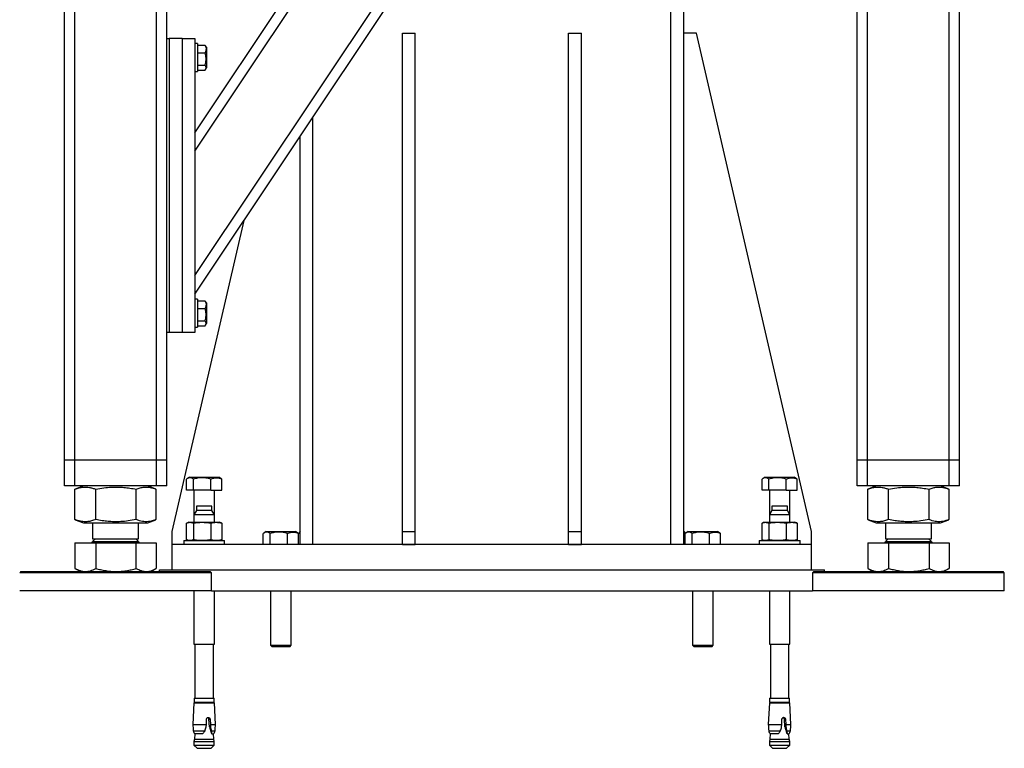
# Model space of a CAD drawing. Header units: millimetres. Extents: x 5 to 589, y 5 to 415.
# Tile 38 of 95: x 258 to 309, y 310 to 348. Entities that reach past the tile are written whole.
import ezdxf

# ---------------------------------------------------------------- set-up
doc = ezdxf.new("R2010")
doc.units = ezdxf.units.MM
doc.layers.add('TRAIT-FORT', color=4, linetype='Continuous', lineweight=25)

msp = doc.modelspace()

# ---------------------------------------------------------------- linework, layer by layer
at = {"layer": 'TRAIT-FORT', "color": 4, "linetype": 'Continuous', "lineweight": 25}
for p, q in [((260.3579, 325.4626), (260.3579, 378.1293)), ((260.8912, 325.4626), (260.8912, 378.1293)), ((265.1579, 325.4626), (265.1579, 378.1293)), ((265.6912, 347.4626), (265.6912, 378.1293)), ((267.1579, 341.5807), (291.5236, 378.1293)), ((267.1579, 335.0907), (295.8502, 378.1293)), ((267.1579, 342.5422), (290.8826, 378.1293)), ((267.1579, 334.1293), (296.4912, 378.1293)), ((301.6912, 325.4626), (301.6912, 378.1293)), ((302.2246, 325.4626), (302.2246, 378.1293)), ((306.4912, 325.4626), (306.4912, 378.1293)), ((307.0246, 325.4626), (307.0246, 378.1293)), ((291.9755, 321.0759), (291.9755, 356.7426)), ((292.6421, 321.0759), (292.6421, 356.7426)), ((277.9755, 321.7426), (277.9755, 347.7426)), ((277.9755, 347.7426), (278.6421, 347.7426)), ((278.6421, 321.7426), (278.6421, 347.7426)), ((286.6421, 321.7426), (286.6421, 347.7426)), ((286.6421, 347.7426), (287.3088, 347.7426)), ((287.3088, 321.7426), (287.3088, 347.7426)), ((293.3088, 347.7426), (292.6421, 347.7426)), ((299.3088, 321.7426), (293.3088, 347.7426)), ((265.6912, 332.1293), (265.6912, 347.4626)), ((265.6912, 347.4626), (265.8246, 347.4626)), ((265.8246, 347.4626), (265.8246, 332.1293)), ((266.4912, 347.4626), (265.8246, 347.4626)), ((266.4912, 347.4626), (266.4912, 332.1293)), ((266.4912, 347.4626), (267.1579, 347.4626)), ((267.1579, 347.4626), (267.1579, 332.1293)), ((267.2912, 347.1959), (267.1579, 347.1959)), ((267.2912, 347.1959), (267.2912, 346.7435)), ((267.2912, 347.1119), (267.6909, 347.1119)), ((267.6909, 347.1119), (267.7106, 347.0778)), ((267.7579, 347.0009), (267.7128, 347.079)), ((267.2912, 346.7435), (267.2912, 345.7293)), ((267.2912, 346.7173), (267.6909, 346.7173)), ((267.7579, 347.0009), (267.7579, 346.3961)), ((267.2912, 346.068), (267.6909, 346.068)), ((267.7579, 346.3961), (267.7579, 345.9243)), ((267.1579, 345.7293), (267.2912, 345.7293)), ((267.2912, 345.8133), (267.6909, 345.8133)), ((267.7128, 345.8462), (267.7579, 345.9243)), ((273.3088, 321.0759), (273.3088, 343.3556)), ((272.6421, 321.0759), (272.6421, 342.3556)), ((265.9755, 321.7426), (269.7213, 337.9743)), ((267.2912, 333.8626), (267.1579, 333.8626)), ((267.2912, 333.8626), (267.2912, 333.4102)), ((267.2912, 333.7786), (267.6909, 333.7786)), ((267.6909, 333.7786), (267.7106, 333.7444)), ((267.7579, 333.6676), (267.7128, 333.7457)), ((267.7579, 333.6676), (267.7579, 333.0628)), ((267.2912, 333.4102), (267.2912, 332.3959)), ((267.2912, 333.3839), (267.6909, 333.3839)), ((267.2912, 332.7346), (267.6909, 332.7346)), ((267.7579, 333.0628), (267.7579, 332.5909)), ((265.6912, 325.4626), (265.6912, 332.1293)), ((265.8246, 332.1293), (265.6912, 332.1293)), ((266.4912, 332.1293), (265.8246, 332.1293)), ((267.1579, 332.1293), (266.4912, 332.1293)), ((267.1579, 332.3959), (267.2912, 332.3959)), ((267.2912, 332.4799), (267.6909, 332.4799)), ((267.7128, 332.5128), (267.7579, 332.5909)), ((260.8912, 325.4626), (260.3579, 325.4626)), ((260.3579, 324.1293), (260.3579, 325.4626)), ((265.1579, 325.4626), (260.8912, 325.4626)), ((260.8912, 324.1293), (260.8912, 325.4626)), ((265.6912, 325.4626), (265.1579, 325.4626)), ((265.1579, 324.1293), (265.1579, 325.4626)), ((265.6912, 324.1293), (265.6912, 325.4626)), ((302.2246, 325.4626), (301.6912, 325.4626)), ((301.6912, 324.1293), (301.6912, 325.4626)), ((306.4912, 325.4626), (302.2246, 325.4626)), ((302.2246, 324.1293), (302.2246, 325.4626)), ((307.0246, 325.4626), (306.4912, 325.4626)), ((306.4912, 324.1293), (306.4912, 325.4626)), ((307.0246, 324.1293), (307.0246, 325.4626)), ((266.7266, 323.91), (266.7266, 324.4821)), ((266.8821, 324.5766), (266.7773, 324.5161)), ((266.8821, 324.5766), (266.9391, 324.5766)), ((266.9391, 324.5766), (268.4021, 324.5766)), ((267.0776, 323.91), (267.0776, 324.4821)), ((267.9931, 323.91), (267.9931, 324.4821)), ((268.507, 324.5161), (268.4021, 324.5766)), ((268.5576, 323.91), (268.5576, 324.4821)), ((296.7266, 323.91), (296.7266, 324.4821)), ((296.8821, 324.5766), (296.7773, 324.5161)), ((296.8821, 324.5766), (296.9391, 324.5766)), ((296.9391, 324.5766), (298.4021, 324.5766)), ((297.0776, 323.91), (297.0776, 324.4821)), ((297.9931, 323.91), (297.9931, 324.4821)), ((298.507, 324.5161), (298.4021, 324.5766)), ((298.5576, 323.91), (298.5576, 324.4821)), ((260.8912, 324.1293), (260.3579, 324.1293)), ((265.1579, 324.1293), (260.8912, 324.1293)), ((260.9238, 323.9593), (260.9078, 323.9535)), ((260.9078, 322.3717), (260.9078, 323.9535)), ((261.3426, 324.1293), (260.9221, 323.9594)), ((261.9883, 322.3717), (261.9883, 323.9535)), ((264.1051, 322.3717), (264.1051, 323.9535)), ((265.127, 323.9594), (264.7065, 324.1293)), ((265.1414, 322.3717), (265.1414, 323.9535)), ((265.6912, 324.1293), (265.1579, 324.1293)), ((302.2246, 324.1293), (301.6912, 324.1293)), ((306.4912, 324.1293), (302.2246, 324.1293)), ((302.2572, 323.9593), (302.2411, 323.9535)), ((302.2411, 322.3717), (302.2411, 323.9535)), ((302.676, 324.1293), (302.2555, 323.9594)), ((303.3217, 322.3717), (303.3217, 323.9535)), ((305.4385, 322.3717), (305.4385, 323.9535)), ((306.4603, 323.9594), (306.0398, 324.1293)), ((306.4747, 322.3717), (306.4747, 323.9535)), ((307.0246, 324.1293), (306.4912, 324.1293)), ((267.0776, 323.91), (266.7266, 323.91)), ((267.9931, 323.91), (267.0776, 323.91)), ((267.1088, 323.91), (267.1088, 322.6226)), ((267.9931, 323.91), (268.5576, 323.91)), ((268.1755, 322.6226), (268.1755, 323.91)), ((297.0776, 323.91), (296.7266, 323.91)), ((297.9931, 323.91), (297.0776, 323.91)), ((297.1088, 323.91), (297.1088, 322.6226)), ((297.9931, 323.91), (298.5576, 323.91)), ((298.1755, 322.6226), (298.1755, 323.91)), ((267.2355, 323.0759), (267.2355, 322.8426)), ((268.0488, 323.0759), (267.2355, 323.0759)), ((268.0488, 322.8426), (268.0488, 323.0759)), ((297.2355, 323.0759), (297.2355, 322.8426)), ((298.0488, 323.0759), (297.2355, 323.0759)), ((298.0488, 322.8426), (298.0488, 323.0759)), ((267.2355, 322.8426), (267.1088, 322.6226)), ((267.1088, 322.6226), (267.1088, 322.2293)), ((268.1755, 322.6226), (267.1088, 322.6226)), ((267.266, 322.8426), (267.2355, 322.8426)), ((268.0488, 322.8426), (267.266, 322.8426)), ((268.1755, 322.6226), (268.0488, 322.8426)), ((268.1755, 322.2293), (268.1755, 322.6226)), ((297.2355, 322.8426), (297.1088, 322.6226)), ((297.1088, 322.6226), (297.1088, 322.2293)), ((298.1755, 322.6226), (297.1088, 322.6226)), ((297.266, 322.8426), (297.2355, 322.8426)), ((298.0488, 322.8426), (297.266, 322.8426)), ((298.1755, 322.6226), (298.0488, 322.8426)), ((298.1755, 322.2293), (298.1755, 322.6226)), ((260.9078, 322.3717), (260.9238, 322.3661)), ((260.9221, 322.3658), (261.3426, 322.1959)), ((261.3426, 322.1959), (262.2013, 322.1959)), ((261.8246, 322.1959), (261.8246, 321.3736)), ((262.2013, 322.1959), (264.7065, 322.1959)), ((264.2246, 321.3736), (264.2246, 322.1959)), ((264.7065, 322.1959), (265.127, 322.3658)), ((266.7266, 321.3203), (266.7266, 322.1849)), ((266.8421, 322.2293), (266.7773, 322.206)), ((266.8421, 322.2293), (266.9021, 322.2293)), ((266.9021, 322.2293), (267.5354, 322.2293)), ((267.0776, 322.1849), (267.0776, 321.3203)), ((267.5354, 322.2293), (268.2754, 322.2293)), ((267.9931, 322.1849), (267.9931, 321.3203)), ((268.2754, 322.2293), (268.4421, 322.2293)), ((268.507, 322.206), (268.4421, 322.2293)), ((268.5576, 322.1849), (268.5576, 321.3203)), ((296.7266, 321.3203), (296.7266, 322.1849)), ((296.8421, 322.2293), (296.7773, 322.206)), ((296.8421, 322.2293), (296.9021, 322.2293)), ((296.9021, 322.2293), (297.5354, 322.2293)), ((297.0776, 322.1849), (297.0776, 321.3203)), ((297.5354, 322.2293), (298.2754, 322.2293)), ((297.9931, 322.1849), (297.9931, 321.3203)), ((298.2754, 322.2293), (298.4421, 322.2293)), ((298.507, 322.206), (298.4421, 322.2293)), ((298.5576, 322.1849), (298.5576, 321.3203)), ((302.2411, 322.3717), (302.2572, 322.3661)), ((302.2555, 322.3658), (302.676, 322.1959)), ((302.676, 322.1959), (306.0398, 322.1959)), ((303.1579, 322.1959), (303.1579, 321.3736)), ((305.5579, 321.3736), (305.5579, 322.1959)), ((306.0398, 322.1959), (306.4603, 322.3658)), ((261.9689, 321.3736), (261.8246, 321.2293)), ((261.8246, 321.3736), (264.2246, 321.3736)), ((264.2246, 321.2293), (264.0802, 321.3736)), ((265.9755, 321.0759), (265.9755, 321.7426)), ((270.7266, 321.0759), (270.7266, 321.648)), ((270.8821, 321.7426), (270.7773, 321.682)), ((270.8821, 321.7426), (270.9391, 321.7426)), ((270.9391, 321.7426), (272.4021, 321.7426)), ((271.0776, 321.0759), (271.0776, 321.648)), ((271.9931, 321.0759), (271.9931, 321.648)), ((272.507, 321.682), (272.4021, 321.7426)), ((272.6421, 321.7426), (272.5518, 321.6522)), ((272.5576, 321.0759), (272.5576, 321.648)), ((277.9755, 321.7426), (278.6421, 321.7426)), ((277.9755, 321.0759), (277.9755, 321.7426)), ((278.6421, 321.0759), (278.6421, 321.7426)), ((286.6421, 321.7426), (287.3088, 321.7426)), ((286.6421, 321.0759), (286.6421, 321.7426)), ((287.3088, 321.0759), (287.3088, 321.7426)), ((292.6421, 321.7426), (292.7326, 321.6522)), ((292.7266, 321.0759), (292.7266, 321.648)), ((292.8821, 321.7426), (292.7773, 321.682)), ((292.8821, 321.7426), (292.9391, 321.7426)), ((292.9391, 321.7426), (294.4021, 321.7426)), ((293.0776, 321.0759), (293.0776, 321.648)), ((293.9931, 321.0759), (293.9931, 321.648)), ((294.507, 321.682), (294.4021, 321.7426)), ((294.5576, 321.0759), (294.5576, 321.648)), ((299.3088, 321.0759), (299.3088, 321.7426)), ((303.3022, 321.3736), (303.1579, 321.2293)), ((303.1579, 321.3736), (303.326, 321.3736)), ((303.326, 321.3736), (305.5579, 321.3736)), ((305.5579, 321.2293), (305.4136, 321.3736)), ((260.9078, 321.1493), (260.9078, 319.8263)), ((260.9078, 321.1493), (261.9883, 321.1493)), ((261.3209, 321.1626), (261.3209, 321.1493)), ((261.3209, 321.1626), (264.7282, 321.1626)), ((261.8246, 321.2293), (264.2246, 321.2293)), ((261.9883, 321.1493), (261.9883, 319.8263)), ((261.9883, 321.1493), (264.1051, 321.1493)), ((264.1051, 319.8263), (264.1051, 321.1493)), ((264.1051, 321.1493), (265.1414, 321.1493)), ((264.7282, 321.1493), (264.7282, 321.1626)), ((265.1414, 321.1493), (265.1414, 319.8263)), ((265.9755, 319.7426), (265.9755, 321.0759)), ((299.3088, 321.0759), (265.9755, 321.0759)), ((266.5755, 321.2759), (266.5755, 321.0759)), ((266.5755, 321.2759), (266.6555, 321.2759)), ((266.6555, 321.2759), (268.7088, 321.2759)), ((266.7773, 321.2992), (266.8421, 321.2759)), ((268.4421, 321.2759), (268.507, 321.2992)), ((268.7088, 321.0759), (268.7088, 321.2759)), ((277.9755, 321.0759), (278.6421, 321.0759)), ((286.6421, 321.0759), (287.3088, 321.0759)), ((296.5755, 321.2759), (296.5755, 321.0759)), ((296.5755, 321.2759), (296.6555, 321.2759)), ((296.6555, 321.2759), (298.7088, 321.2759)), ((296.7773, 321.2992), (296.8421, 321.2759)), ((298.4421, 321.2759), (298.507, 321.2992)), ((298.7088, 321.0759), (298.7088, 321.2759)), ((299.3088, 319.7426), (299.3088, 321.0759)), ((302.2411, 321.1493), (302.2411, 319.8263)), ((302.2411, 321.1493), (303.3217, 321.1493)), ((302.6542, 321.1626), (302.6542, 321.1493)), ((302.6542, 321.1626), (302.8929, 321.1626)), ((302.8929, 321.1626), (306.0616, 321.1626)), ((303.1579, 321.2293), (304.9704, 321.2293)), ((303.3217, 321.1493), (303.3217, 319.8263)), ((303.3217, 321.1493), (305.4385, 321.1493)), ((304.9704, 321.2293), (305.5579, 321.2293)), ((305.4385, 321.1493), (305.4385, 319.8263)), ((305.4385, 321.1493), (306.4747, 321.1493)), ((306.0616, 321.1493), (306.0616, 321.1626)), ((306.4747, 321.1493), (306.4747, 319.8263)), ((260.9221, 319.8187), (260.9078, 319.8263)), ((260.9218, 319.8181), (261.1912, 319.6626)), ((264.8579, 319.6626), (265.1273, 319.8181)), ((302.2555, 319.8187), (302.2411, 319.8263)), ((302.2551, 319.8181), (302.5246, 319.6626)), ((306.1912, 319.6626), (306.4606, 319.8181)), ((258.0912, 319.6626), (258.0246, 319.5959)), ((268.0246, 319.5959), (258.0246, 319.5959)), ((258.0912, 319.6626), (267.9579, 319.6626)), ((265.3088, 319.7426), (299.9755, 319.7426)), ((265.3088, 319.6626), (265.3088, 319.7426)), ((268.0246, 319.5959), (267.9579, 319.6626)), ((268.0246, 318.6626), (268.0246, 319.5959)), ((299.4246, 319.6626), (299.3579, 319.5959)), ((299.3579, 319.5959), (299.3579, 318.6626)), ((308.9014, 319.5959), (299.3579, 319.5959)), ((299.4246, 319.6626), (308.8408, 319.6626)), ((299.9755, 319.6626), (299.9755, 319.7426)), ((308.8408, 319.6626), (309.2912, 319.6626)), ((309.3579, 319.5959), (308.9014, 319.5959)), ((309.3579, 319.5959), (309.2912, 319.6626)), ((309.3579, 318.6626), (309.3579, 319.5959)), ((267.568, 318.6626), (258.0246, 318.6626)), ((267.1088, 318.6626), (267.1088, 315.8759)), ((268.0246, 318.6626), (267.568, 318.6626)), ((268.0246, 318.6626), (299.3579, 318.6626)), ((268.1755, 315.8759), (268.1755, 318.6626)), ((271.1088, 318.6626), (271.1088, 315.8159)), ((272.1755, 315.8159), (272.1755, 318.6626)), ((293.1088, 318.6626), (293.1088, 315.8159)), ((294.1755, 315.8159), (294.1755, 318.6626)), ((297.1088, 318.6626), (297.1088, 315.8759)), ((298.1755, 315.8759), (298.1755, 318.6626)), ((309.3579, 318.6626), (299.3579, 318.6626)), ((267.1088, 315.8759), (268.1755, 315.8759)), ((267.1621, 315.8759), (267.1621, 313.0493)), ((268.1221, 313.0493), (268.1221, 315.8759)), ((271.1088, 315.8159), (271.1821, 315.7426)), ((271.1088, 315.8159), (271.1488, 315.8159)), ((271.1488, 315.8159), (272.1755, 315.8159)), ((271.2166, 315.7426), (271.1821, 315.7426)), ((272.1021, 315.7426), (271.2166, 315.7426)), ((272.1021, 315.7426), (272.1755, 315.8159)), ((293.1088, 315.8159), (293.1821, 315.7426)), ((293.1088, 315.8159), (293.1488, 315.8159)), ((293.1488, 315.8159), (294.1755, 315.8159)), ((293.2166, 315.7426), (293.1821, 315.7426)), ((294.1021, 315.7426), (293.2166, 315.7426)), ((294.1021, 315.7426), (294.1755, 315.8159)), ((297.1088, 315.8759), (298.1755, 315.8759)), ((297.1621, 315.8759), (297.1621, 313.0493)), ((298.1221, 313.0493), (298.1221, 315.8759)), ((267.1115, 312.8093), (267.0524, 311.6819)), ((267.1115, 312.8093), (268.1728, 312.8093)), ((267.1188, 313.0493), (267.1188, 312.8426)), ((267.1188, 313.0493), (268.1655, 313.0493)), ((267.1188, 312.8426), (268.1655, 312.8426)), ((267.2521, 312.8426), (267.2521, 312.8093)), ((268.0321, 312.8093), (268.0321, 312.8426)), ((268.1655, 312.8426), (268.1655, 313.0493)), ((268.2319, 311.6819), (268.1728, 312.8093)), ((297.1115, 312.8093), (297.0524, 311.6819)), ((297.1115, 312.8093), (298.1728, 312.8093)), ((297.1188, 313.0493), (297.1188, 312.8426)), ((297.1188, 313.0493), (298.1655, 313.0493)), ((297.1188, 312.8426), (298.1655, 312.8426)), ((297.2521, 312.8426), (297.2521, 312.8093)), ((298.0321, 312.8093), (298.0321, 312.8426)), ((298.1655, 312.8426), (298.1655, 313.0493)), ((298.2319, 311.6819), (298.1728, 312.8093)), ((267.0524, 311.6819), (267.7584, 311.6819)), ((267.7502, 311.5651), (267.7584, 311.6819)), ((267.7584, 311.6819), (267.7673, 311.9626)), ((267.9198, 311.5651), (267.8911, 311.9626)), ((267.8911, 311.9626), (267.9476, 311.9626)), ((267.9476, 311.9626), (267.9659, 311.6819)), ((267.9659, 311.6819), (268.2319, 311.6819)), ((267.9659, 311.6819), (267.9691, 311.5651)), ((297.0524, 311.6819), (297.7584, 311.6819)), ((297.7502, 311.5651), (297.7584, 311.6819)), ((297.7584, 311.6819), (297.7673, 311.9626)), ((297.9198, 311.5651), (297.8911, 311.9626)), ((297.8911, 311.9626), (297.9476, 311.9626)), ((297.9476, 311.9626), (297.9659, 311.6819)), ((297.9659, 311.6819), (298.2319, 311.6819)), ((297.9659, 311.6819), (297.9691, 311.5651)), ((267.0759, 311.3594), (267.6793, 311.3594)), ((267.1575, 311.2047), (267.1368, 310.9226)), ((267.5637, 311.2047), (267.1575, 311.2047)), ((267.5637, 311.2047), (267.598, 311.2294)), ((267.9691, 311.5651), (267.9198, 311.5651)), ((268.013, 311.3594), (268.2084, 311.3594)), ((268.0342, 311.2047), (268.0184, 311.2294)), ((268.0184, 311.2294), (268.0292, 311.2294)), ((268.0292, 311.2294), (268.0342, 311.2047)), ((268.0342, 311.2047), (268.1268, 311.2047)), ((268.1475, 310.9226), (268.1268, 311.2047)), ((297.0759, 311.3594), (297.6793, 311.3594)), ((297.1575, 311.2047), (297.1368, 310.9226)), ((297.5637, 311.2047), (297.1575, 311.2047)), ((297.5637, 311.2047), (297.598, 311.2294)), ((297.9691, 311.5651), (297.9198, 311.5651)), ((298.013, 311.3594), (298.2084, 311.3594)), ((298.0342, 311.2047), (298.0184, 311.2294)), ((298.0184, 311.2294), (298.0292, 311.2294)), ((298.0292, 311.2294), (298.0342, 311.2047)), ((298.0342, 311.2047), (298.1268, 311.2047)), ((298.1475, 310.9226), (298.1268, 311.2047)), ((267.1368, 310.9226), (267.1121, 310.8013)), ((267.1121, 310.8013), (267.1121, 310.6093)), ((267.1121, 310.8013), (267.1519, 310.8013)), ((267.1121, 310.6093), (267.2788, 310.4426)), ((267.1121, 310.6093), (268.1721, 310.6093)), ((267.1368, 310.9226), (267.1747, 310.9226)), ((267.1519, 310.8013), (268.1721, 310.8013)), ((267.1747, 310.9226), (268.1475, 310.9226)), ((268.0055, 310.4426), (268.1721, 310.6093)), ((268.1721, 310.8013), (268.1475, 310.9226)), ((268.1721, 310.6093), (268.1721, 310.8013)), ((297.1368, 310.9226), (297.1121, 310.8013)), ((297.1121, 310.8013), (297.1121, 310.6093)), ((297.1121, 310.8013), (297.1519, 310.8013)), ((297.1121, 310.6093), (297.2788, 310.4426)), ((297.1121, 310.6093), (298.1721, 310.6093)), ((297.1368, 310.9226), (297.1747, 310.9226)), ((297.1519, 310.8013), (298.1721, 310.8013)), ((297.1747, 310.9226), (298.1475, 310.9226)), ((298.0055, 310.4426), (298.1721, 310.6093)), ((298.1721, 310.8013), (298.1475, 310.9226)), ((298.1721, 310.6093), (298.1721, 310.8013)), ((267.2788, 310.4426), (267.3061, 310.4426)), ((267.3061, 310.4426), (268.0055, 310.4426)), ((297.2788, 310.4426), (297.3061, 310.4426)), ((297.3061, 310.4426), (298.0055, 310.4426))]:
    msp.add_line(p, q, dxfattribs=at)
for centre, radius, start, end in [((261.7579, 321.2293), 0.0667, 270, 0), ((264.2912, 321.2293), 0.0667, 180, 270), ((303.0912, 321.2293), 0.0667, 270, 0), ((305.6246, 321.2293), 0.0667, 180, 270), ((270.7372, 311.7875), 3.6863, 181.6416, 186.66891), ((264.5471, 311.7875), 3.6863, 353.33109, 358.3584), ((300.7372, 311.7875), 3.6863, 181.6416, 186.66891), ((294.5471, 311.7875), 3.6863, 353.33109, 358.3584), ((267.3398, 311.3999), 0.2671, 188.71367, 226.93948), ((267.9444, 311.3999), 0.2671, 313.06052, 351.28633), ((297.3398, 311.3999), 0.2671, 188.71367, 226.93948), ((297.9444, 311.3999), 0.2671, 313.06052, 351.28633)]:
    msp.add_arc(centre, radius, start, end, dxfattribs=at)
for points, knots in [([(267.6909, 347.1119), (267.7055, 347.0777), (267.7351, 347.0084), (267.7459, 346.9058), (267.73, 346.8077), (267.704, 346.7476), (267.6909, 346.7173)], [0, 0, 0, 0, 0.2646049, 0.5349477, 0.7653431, 1, 1, 1, 1]), ([(267.6909, 346.068), (267.6966, 346.0883), (267.7079, 346.1289), (267.7216, 346.1909), (267.7323, 346.2537), (267.74, 346.3235), (267.7427, 346.4003), (267.7384, 346.484), (267.727, 346.568), (267.7107, 346.646), (267.697, 346.6954), (267.6909, 346.7173)], [0, 0, 0, 0, 0.0958859, 0.1919498, 0.2887104, 0.3857877, 0.5113662, 0.6378452, 0.7668888, 0.8966532, 1, 1, 1, 1]), ([(267.6909, 345.8133), (267.7055, 345.8354), (267.7351, 345.8801), (267.7459, 345.9463), (267.73, 346.0096), (267.704, 346.0484), (267.6909, 346.068)], [0, 0, 0, 0, 0.2646049, 0.5349477, 0.7653431, 1, 1, 1, 1]), ([(267.6909, 333.7786), (267.7055, 333.7443), (267.7351, 333.6751), (267.7459, 333.5725), (267.73, 333.4744), (267.704, 333.4143), (267.6909, 333.3839)], [0, 0, 0, 0, 0.2646049, 0.5349477, 0.7653431, 1, 1, 1, 1]), ([(267.6909, 332.7346), (267.6966, 332.7549), (267.7079, 332.7956), (267.7216, 332.8576), (267.7323, 332.9204), (267.74, 332.9902), (267.7427, 333.067), (267.7384, 333.1507), (267.727, 333.2347), (267.7107, 333.3127), (267.697, 333.362), (267.6909, 333.3839)], [0, 0, 0, 0, 0.0958859, 0.1919498, 0.2887104, 0.3857877, 0.5113662, 0.6378452, 0.7668888, 0.8966532, 1, 1, 1, 1]), ([(267.6909, 332.4799), (267.7055, 332.502), (267.7351, 332.5467), (267.7459, 332.6129), (267.73, 332.6762), (267.704, 332.715), (267.6909, 332.7346)], [0, 0, 0, 0, 0.2646049, 0.5349477, 0.7653431, 1, 1, 1, 1]), ([(267.0776, 324.4821), (267.0667, 324.4901), (267.0447, 324.5061), (267.0111, 324.5255), (266.9771, 324.5406), (266.9394, 324.5514), (266.8979, 324.5552), (266.8526, 324.5491), (266.8072, 324.533), (266.7651, 324.51), (266.7384, 324.4906), (266.7266, 324.4821)], [0, 0, 0, 0, 0.0959759, 0.1921303, 0.2889837, 0.386155, 0.511758, 0.6382621, 0.7673312, 0.8971208, 1, 1, 1, 1]), ([(267.9931, 324.4821), (267.9137, 324.5027), (267.753, 324.5444), (267.515, 324.5597), (267.2875, 324.5373), (267.148, 324.5006), (267.0776, 324.4821)], [0, 0, 0, 0, 0.2646075, 0.534953, 0.7653458, 1, 1, 1, 1]), ([(267.9931, 324.4821), (268.0421, 324.5027), (268.1412, 324.5444), (268.288, 324.5597), (268.4282, 324.5373), (268.5143, 324.5006), (268.5576, 324.4821)], [0, 0, 0, 0, 0.26460747, 0.534953, 0.76534584, 1, 1, 1, 1]), ([(268.5576, 324.4821), (268.5467, 324.4902), (268.5296, 324.503), (268.5122, 324.5127), (268.506, 324.5161)], [0, 0, 0, 0, 0.6417067, 1, 1, 1, 1]), ([(297.0776, 324.4821), (297.0667, 324.4901), (297.0447, 324.5061), (297.0111, 324.5255), (296.9771, 324.5406), (296.9394, 324.5514), (296.8979, 324.5552), (296.8526, 324.5491), (296.8072, 324.533), (296.7651, 324.51), (296.7384, 324.4906), (296.7266, 324.4821)], [0, 0, 0, 0, 0.0959759, 0.1921303, 0.2889837, 0.386155, 0.511758, 0.6382621, 0.7673312, 0.8971208, 1, 1, 1, 1]), ([(297.9931, 324.4821), (297.9137, 324.5027), (297.753, 324.5444), (297.515, 324.5597), (297.2875, 324.5373), (297.148, 324.5006), (297.0776, 324.4821)], [0, 0, 0, 0, 0.2646075, 0.534953, 0.7653458, 1, 1, 1, 1]), ([(297.9931, 324.4821), (298.0421, 324.5027), (298.1412, 324.5444), (298.288, 324.5597), (298.4282, 324.5373), (298.5143, 324.5006), (298.5576, 324.4821)], [0, 0, 0, 0, 0.26460747, 0.534953, 0.76534584, 1, 1, 1, 1]), ([(298.5576, 324.4821), (298.5467, 324.4902), (298.5296, 324.503), (298.5122, 324.5127), (298.506, 324.5161)], [0, 0, 0, 0, 0.6417067, 1, 1, 1, 1]), ([(260.9078, 323.9535), (260.9799, 323.9796), (261.1165, 324.0291), (261.3174, 324.0658), (261.4957, 324.0713), (261.661, 324.0521), (261.8214, 324.0151), (261.9309, 323.9747), (261.9883, 323.9535)], [0, 0, 0, 0, 0.2020684, 0.3826998, 0.5553146, 0.6929917, 0.8388942, 1, 1, 1, 1]), ([(261.9883, 323.9535), (262.1296, 323.9796), (262.3972, 324.0291), (262.7908, 324.0658), (263.14, 324.0713), (263.4639, 324.0521), (263.7781, 324.0151), (263.9926, 323.9747), (264.1051, 323.9535)], [0, 0, 0, 0, 0.2020684, 0.3826998, 0.5553146, 0.6929917, 0.8388942, 1, 1, 1, 1]), ([(264.1051, 323.9535), (264.1743, 323.9796), (264.3053, 324.0291), (264.4979, 324.0658), (264.6689, 324.0713), (264.8275, 324.0521), (264.9759, 324.0166), (265.0755, 323.9784), (265.1253, 323.9593)], [0, 0, 0, 0, 0.2052791, 0.3887807, 0.5641381, 0.7040028, 0.8522236, 1, 1, 1, 1]), ([(302.2411, 323.9535), (302.3132, 323.9796), (302.4498, 324.0291), (302.6507, 324.0658), (302.829, 324.0713), (302.9943, 324.0521), (303.1547, 324.0151), (303.2642, 323.9747), (303.3217, 323.9535)], [0, 0, 0, 0, 0.2020684, 0.3826998, 0.5553146, 0.6929917, 0.8388942, 1, 1, 1, 1]), ([(303.3217, 323.9535), (303.463, 323.9796), (303.7306, 324.0291), (304.1241, 324.0658), (304.4734, 324.0713), (304.7973, 324.0521), (305.1114, 324.0151), (305.3259, 323.9747), (305.4385, 323.9535)], [0, 0, 0, 0, 0.2020684, 0.3826998, 0.5553146, 0.6929917, 0.8388942, 1, 1, 1, 1]), ([(305.4385, 323.9535), (305.5076, 323.9796), (305.6386, 324.0291), (305.8313, 324.0658), (306.0023, 324.0713), (306.1608, 324.0521), (306.3092, 324.0166), (306.4088, 323.9784), (306.4586, 323.9593)], [0, 0, 0, 0, 0.2052791, 0.3887807, 0.5641381, 0.7040028, 0.8522236, 1, 1, 1, 1]), ([(261.9883, 322.3717), (261.9162, 322.3456), (261.7796, 322.2961), (261.5787, 322.2594), (261.4004, 322.2539), (261.2351, 322.2731), (261.0747, 322.3101), (260.9652, 322.3505), (260.9078, 322.3717)], [0, 0, 0, 0, 0.2020684, 0.3826998, 0.5553146, 0.6929917, 0.8388942, 1, 1, 1, 1]), ([(264.1051, 322.3717), (263.9638, 322.3456), (263.6962, 322.2961), (263.3027, 322.2594), (262.9534, 322.2539), (262.6296, 322.2731), (262.3154, 322.3101), (262.1009, 322.3505), (261.9883, 322.3717)], [0, 0, 0, 0, 0.2020684, 0.3826998, 0.5553146, 0.6929917, 0.8388942, 1, 1, 1, 1]), ([(265.1253, 322.3661), (265.0614, 322.3421), (264.9358, 322.2948), (264.7485, 322.2595), (264.5776, 322.2539), (264.419, 322.2731), (264.2652, 322.3101), (264.1602, 322.3505), (264.1051, 322.3717)], [0, 0, 0, 0, 0.1894093, 0.3729065, 0.5482597, 0.688121, 0.8363383, 1, 1, 1, 1]), ([(266.7266, 322.1849), (266.7411, 322.1913), (266.77, 322.2043), (266.8137, 322.2181), (266.8578, 322.2275), (266.8874, 322.2287), (266.9021, 322.2293)], [0, 0, 0, 0, 0.24889008, 0.4981338, 0.74875944, 1, 1, 1, 1]), ([(266.9021, 322.2293), (266.9168, 322.2287), (266.9461, 322.2275), (266.99, 322.2183), (267.0339, 322.2044), (267.0631, 322.1914), (267.0776, 322.1849)], [0, 0, 0, 0, 0.2486221, 0.4978734, 0.748733, 1, 1, 1, 1]), ([(267.0776, 322.1849), (267.1153, 322.1913), (267.1907, 322.2043), (267.3048, 322.2181), (267.4198, 322.2275), (267.4968, 322.2287), (267.5354, 322.2293)], [0, 0, 0, 0, 0.2488901, 0.4981338, 0.7487594, 1, 1, 1, 1]), ([(267.5354, 322.2293), (267.5736, 322.2287), (267.65, 322.2275), (267.7646, 322.2183), (267.8791, 322.2044), (267.9551, 322.1914), (267.9931, 322.1849)], [0, 0, 0, 0, 0.2486221, 0.4978734, 0.748733, 1, 1, 1, 1]), ([(267.9931, 322.1849), (268.0164, 322.1913), (268.0629, 322.2043), (268.1332, 322.2181), (268.2041, 322.2275), (268.2516, 322.2287), (268.2754, 322.2293)], [0, 0, 0, 0, 0.2488901, 0.4981338, 0.7487594, 1, 1, 1, 1]), ([(268.2754, 322.2293), (268.2989, 322.2287), (268.3461, 322.2275), (268.4167, 322.2183), (268.4873, 322.2044), (268.5342, 322.1914), (268.5576, 322.1849)], [0, 0, 0, 0, 0.2486221, 0.4978734, 0.748733, 1, 1, 1, 1]), ([(268.5576, 322.1849), (268.5432, 322.1917), (268.5263, 322.1996), (268.5093, 322.205), (268.5068, 322.2057)], [0, 0, 0, 0, 0.8530484, 1, 1, 1, 1]), ([(296.7266, 322.1849), (296.7411, 322.1913), (296.77, 322.2043), (296.8137, 322.2181), (296.8578, 322.2275), (296.8874, 322.2287), (296.9021, 322.2293)], [0, 0, 0, 0, 0.24889008, 0.4981338, 0.74875944, 1, 1, 1, 1]), ([(296.9021, 322.2293), (296.9168, 322.2287), (296.9461, 322.2275), (296.99, 322.2183), (297.0339, 322.2044), (297.0631, 322.1914), (297.0776, 322.1849)], [0, 0, 0, 0, 0.2486221, 0.4978734, 0.748733, 1, 1, 1, 1]), ([(297.0776, 322.1849), (297.1153, 322.1913), (297.1907, 322.2043), (297.3048, 322.2181), (297.4198, 322.2275), (297.4968, 322.2287), (297.5354, 322.2293)], [0, 0, 0, 0, 0.2488901, 0.4981338, 0.7487594, 1, 1, 1, 1]), ([(297.5354, 322.2293), (297.5736, 322.2287), (297.65, 322.2275), (297.7646, 322.2183), (297.8791, 322.2044), (297.9551, 322.1914), (297.9931, 322.1849)], [0, 0, 0, 0, 0.2486221, 0.4978734, 0.748733, 1, 1, 1, 1]), ([(297.9931, 322.1849), (298.0164, 322.1913), (298.0629, 322.2043), (298.1332, 322.2181), (298.2041, 322.2275), (298.2516, 322.2287), (298.2754, 322.2293)], [0, 0, 0, 0, 0.2488901, 0.4981338, 0.7487594, 1, 1, 1, 1]), ([(298.2754, 322.2293), (298.2989, 322.2287), (298.3461, 322.2275), (298.4167, 322.2183), (298.4873, 322.2044), (298.5342, 322.1914), (298.5576, 322.1849)], [0, 0, 0, 0, 0.2486221, 0.4978734, 0.748733, 1, 1, 1, 1]), ([(298.5576, 322.1849), (298.5432, 322.1917), (298.5263, 322.1996), (298.5093, 322.205), (298.5068, 322.2057)], [0, 0, 0, 0, 0.8530484, 1, 1, 1, 1]), ([(303.3217, 322.3717), (303.2496, 322.3456), (303.1129, 322.2961), (302.9121, 322.2594), (302.7338, 322.2539), (302.5684, 322.2731), (302.4081, 322.3101), (302.2986, 322.3505), (302.2411, 322.3717)], [0, 0, 0, 0, 0.2020684, 0.3826998, 0.5553146, 0.6929917, 0.8388942, 1, 1, 1, 1]), ([(305.4385, 322.3717), (305.2972, 322.3456), (305.0296, 322.2961), (304.636, 322.2594), (304.2868, 322.2539), (303.9629, 322.2731), (303.6487, 322.3101), (303.4342, 322.3505), (303.3217, 322.3717)], [0, 0, 0, 0, 0.2020684, 0.3826998, 0.5553146, 0.6929917, 0.8388942, 1, 1, 1, 1]), ([(306.4586, 322.3661), (306.3948, 322.3421), (306.2691, 322.2948), (306.0819, 322.2595), (305.9109, 322.2539), (305.7524, 322.2731), (305.5986, 322.3101), (305.4936, 322.3505), (305.4385, 322.3717)], [0, 0, 0, 0, 0.1894093, 0.3729065, 0.5482597, 0.688121, 0.8363383, 1, 1, 1, 1]), ([(271.0776, 321.648), (271.0667, 321.6561), (271.0447, 321.6721), (271.0111, 321.6915), (270.9771, 321.7066), (270.9394, 321.7173), (270.8979, 321.7211), (270.8526, 321.7151), (270.8072, 321.6989), (270.7651, 321.676), (270.7384, 321.6566), (270.7266, 321.648)], [0, 0, 0, 0, 0.0959759, 0.1921303, 0.2889837, 0.386155, 0.511758, 0.6382621, 0.7673312, 0.8971208, 1, 1, 1, 1]), ([(271.9931, 321.648), (271.9137, 321.6687), (271.753, 321.7104), (271.515, 321.7257), (271.2875, 321.7033), (271.148, 321.6666), (271.0776, 321.648)], [0, 0, 0, 0, 0.2646075, 0.534953, 0.7653458, 1, 1, 1, 1]), ([(271.9931, 321.648), (272.0421, 321.6687), (272.1412, 321.7104), (272.288, 321.7257), (272.4282, 321.7033), (272.5143, 321.6666), (272.5576, 321.648)], [0, 0, 0, 0, 0.26460747, 0.534953, 0.76534584, 1, 1, 1, 1]), ([(272.5576, 321.648), (272.5467, 321.6562), (272.5296, 321.6689), (272.5122, 321.6786), (272.506, 321.6821)], [0, 0, 0, 0, 0.6417067, 1, 1, 1, 1]), ([(293.0776, 321.648), (293.0667, 321.6561), (293.0447, 321.6721), (293.0111, 321.6915), (292.9771, 321.7066), (292.9394, 321.7173), (292.8979, 321.7211), (292.8526, 321.7151), (292.8072, 321.6989), (292.7651, 321.676), (292.7384, 321.6566), (292.7266, 321.648)], [0, 0, 0, 0, 0.0959759, 0.1921303, 0.2889837, 0.386155, 0.511758, 0.6382621, 0.7673312, 0.8971208, 1, 1, 1, 1]), ([(293.9931, 321.648), (293.9137, 321.6687), (293.753, 321.7104), (293.515, 321.7257), (293.2875, 321.7033), (293.148, 321.6666), (293.0776, 321.648)], [0, 0, 0, 0, 0.2646075, 0.534953, 0.7653458, 1, 1, 1, 1]), ([(293.9931, 321.648), (294.0421, 321.6687), (294.1412, 321.7104), (294.288, 321.7257), (294.4282, 321.7033), (294.5143, 321.6666), (294.5576, 321.648)], [0, 0, 0, 0, 0.26460747, 0.534953, 0.76534584, 1, 1, 1, 1]), ([(294.5576, 321.648), (294.5467, 321.6562), (294.5296, 321.6689), (294.5122, 321.6786), (294.506, 321.6821)], [0, 0, 0, 0, 0.6417067, 1, 1, 1, 1]), ([(266.9021, 321.2759), (266.8875, 321.2765), (266.8582, 321.2777), (266.8143, 321.2869), (266.7704, 321.3008), (266.7412, 321.3138), (266.7266, 321.3203)], [0, 0, 0, 0, 0.2486221, 0.4978734, 0.748733, 1, 1, 1, 1]), ([(267.0776, 321.3203), (267.0632, 321.3139), (267.0343, 321.3009), (266.9906, 321.287), (266.9465, 321.2777), (266.9169, 321.2765), (266.9021, 321.2759)], [0, 0, 0, 0, 0.2488901, 0.4981338, 0.7487594, 1, 1, 1, 1]), ([(267.5354, 321.2759), (267.4972, 321.2765), (267.4208, 321.2777), (267.3062, 321.2869), (267.1917, 321.3008), (267.1157, 321.3138), (267.0776, 321.3203)], [0, 0, 0, 0, 0.2486221, 0.4978734, 0.748733, 1, 1, 1, 1]), ([(267.9931, 321.3203), (267.9555, 321.3139), (267.8801, 321.3009), (267.766, 321.287), (267.651, 321.2777), (267.574, 321.2765), (267.5354, 321.2759)], [0, 0, 0, 0, 0.24889009, 0.49813381, 0.74875944, 1, 1, 1, 1]), ([(268.2754, 321.2759), (268.2519, 321.2765), (268.2047, 321.2777), (268.1341, 321.2869), (268.0634, 321.3008), (268.0166, 321.3138), (267.9931, 321.3203)], [0, 0, 0, 0, 0.24862213, 0.49787338, 0.74873304, 1, 1, 1, 1]), ([(268.5576, 321.3203), (268.5344, 321.3139), (268.4879, 321.3009), (268.4176, 321.287), (268.3467, 321.2777), (268.2992, 321.2765), (268.2754, 321.2759)], [0, 0, 0, 0, 0.2488901, 0.4981338, 0.7487594, 1, 1, 1, 1]), ([(268.5068, 321.2994), (268.5091, 321.3002), (268.5262, 321.3055), (268.5431, 321.3135), (268.5576, 321.3203)], [0, 0, 0, 0, 0.138723, 1, 1, 1, 1]), ([(296.9021, 321.2759), (296.8875, 321.2765), (296.8582, 321.2777), (296.8143, 321.2869), (296.7704, 321.3008), (296.7412, 321.3138), (296.7266, 321.3203)], [0, 0, 0, 0, 0.2486221, 0.4978734, 0.748733, 1, 1, 1, 1]), ([(297.0776, 321.3203), (297.0632, 321.3139), (297.0343, 321.3009), (296.9906, 321.287), (296.9465, 321.2777), (296.9169, 321.2765), (296.9021, 321.2759)], [0, 0, 0, 0, 0.2488901, 0.4981338, 0.7487594, 1, 1, 1, 1]), ([(297.5354, 321.2759), (297.4972, 321.2765), (297.4208, 321.2777), (297.3062, 321.2869), (297.1917, 321.3008), (297.1157, 321.3138), (297.0776, 321.3203)], [0, 0, 0, 0, 0.2486221, 0.4978734, 0.748733, 1, 1, 1, 1]), ([(297.9931, 321.3203), (297.9555, 321.3139), (297.8801, 321.3009), (297.766, 321.287), (297.651, 321.2777), (297.574, 321.2765), (297.5354, 321.2759)], [0, 0, 0, 0, 0.24889009, 0.49813381, 0.74875944, 1, 1, 1, 1]), ([(298.2754, 321.2759), (298.2519, 321.2765), (298.2047, 321.2777), (298.1341, 321.2869), (298.0634, 321.3008), (298.0166, 321.3138), (297.9931, 321.3203)], [0, 0, 0, 0, 0.24862213, 0.49787338, 0.74873304, 1, 1, 1, 1]), ([(298.5576, 321.3203), (298.5344, 321.3139), (298.4879, 321.3009), (298.4176, 321.287), (298.3467, 321.2777), (298.2992, 321.2765), (298.2754, 321.2759)], [0, 0, 0, 0, 0.2488901, 0.4981338, 0.7487594, 1, 1, 1, 1]), ([(298.5068, 321.2994), (298.5091, 321.3002), (298.5262, 321.3055), (298.5431, 321.3135), (298.5576, 321.3203)], [0, 0, 0, 0, 0.138723, 1, 1, 1, 1]), ([(260.9078, 319.8263), (260.9514, 319.8029), (261.0387, 319.756), (261.1728, 319.7046), (261.3095, 319.6693), (261.4018, 319.6648), (261.4481, 319.6626)], [0, 0, 0, 0, 0.2472686, 0.4953626, 0.746874, 1, 1, 1, 1]), ([(261.4481, 319.6626), (261.4931, 319.6647), (261.5836, 319.669), (261.7192, 319.7033), (261.8545, 319.7546), (261.9437, 319.8024), (261.9883, 319.8263)], [0, 0, 0, 0, 0.2464911, 0.4945933, 0.7467931, 1, 1, 1, 1]), ([(261.9883, 319.8263), (262.0738, 319.8029), (262.2449, 319.756), (262.5076, 319.7046), (262.7753, 319.6693), (262.9561, 319.6648), (263.0467, 319.6626)], [0, 0, 0, 0, 0.2472686, 0.4953626, 0.746874, 1, 1, 1, 1]), ([(263.0467, 319.6626), (263.135, 319.6647), (263.3122, 319.669), (263.5779, 319.7033), (263.843, 319.7546), (264.0176, 319.8024), (264.1051, 319.8263)], [0, 0, 0, 0, 0.2464911, 0.4945933, 0.7467931, 1, 1, 1, 1]), ([(264.1051, 319.8263), (264.147, 319.8029), (264.2307, 319.756), (264.3593, 319.7046), (264.4904, 319.6693), (264.5789, 319.6648), (264.6232, 319.6626)], [0, 0, 0, 0, 0.2472686, 0.4953626, 0.746874, 1, 1, 1, 1]), ([(264.6232, 319.6626), (264.6665, 319.6647), (264.7532, 319.669), (264.8832, 319.7033), (265.013, 319.7546), (265.0985, 319.8024), (265.1414, 319.8263)], [0, 0, 0, 0, 0.2464911, 0.4945933, 0.7467931, 1, 1, 1, 1]), ([(302.2411, 319.8263), (302.2847, 319.8029), (302.3721, 319.756), (302.5062, 319.7046), (302.6428, 319.6693), (302.7351, 319.6648), (302.7814, 319.6626)], [0, 0, 0, 0, 0.2472686, 0.4953626, 0.746874, 1, 1, 1, 1]), ([(302.7814, 319.6626), (302.8265, 319.6647), (302.9169, 319.669), (303.0525, 319.7033), (303.1879, 319.7546), (303.277, 319.8024), (303.3217, 319.8263)], [0, 0, 0, 0, 0.2464911, 0.4945933, 0.7467931, 1, 1, 1, 1]), ([(303.3217, 319.8263), (303.4071, 319.8029), (303.5783, 319.756), (303.8409, 319.7046), (304.1086, 319.6693), (304.2894, 319.6648), (304.3801, 319.6626)], [0, 0, 0, 0, 0.2472686, 0.4953626, 0.746874, 1, 1, 1, 1]), ([(304.3801, 319.6626), (304.4684, 319.6647), (304.6456, 319.669), (304.9112, 319.7033), (305.1763, 319.7546), (305.351, 319.8024), (305.4385, 319.8263)], [0, 0, 0, 0, 0.2464911, 0.4945933, 0.7467931, 1, 1, 1, 1]), ([(305.4385, 319.8263), (305.4803, 319.8029), (305.5641, 319.756), (305.6927, 319.7046), (305.8237, 319.6693), (305.9122, 319.6648), (305.9566, 319.6626)], [0, 0, 0, 0, 0.2472686, 0.4953626, 0.746874, 1, 1, 1, 1]), ([(305.9566, 319.6626), (305.9998, 319.6647), (306.0865, 319.669), (306.2166, 319.7033), (306.3464, 319.7546), (306.4319, 319.8024), (306.4747, 319.8263)], [0, 0, 0, 0, 0.2464911, 0.4945933, 0.7467931, 1, 1, 1, 1]), ([(267.7673, 311.9626), (267.7691, 311.9733), (267.7726, 311.9948), (267.7908, 312.0224), (267.8158, 312.0425), (267.8401, 312.0508), (267.8647, 312.0527), (267.8891, 312.0482), (267.9155, 312.032), (267.9354, 312.0072), (267.945, 311.9823), (267.9471, 311.967), (267.9476, 311.9626)], [0, 0, 0, 0, 0.1124592, 0.2248906, 0.3380769, 0.4519349, 0.5000095, 0.6132103, 0.7263901, 0.8400877, 0.9537547, 1, 1, 1, 1]), ([(267.8911, 311.9626), (267.8891, 311.9733), (267.8853, 311.9946), (267.8684, 312.0217), (267.8496, 312.0398), (267.8352, 312.0441), (267.8305, 312.0456)], [0, 0, 0, 0, 0.2843969, 0.5686718, 0.8562985, 1, 1, 1, 1]), ([(297.7673, 311.9626), (297.7691, 311.9733), (297.7726, 311.9948), (297.7908, 312.0224), (297.8158, 312.0425), (297.8401, 312.0508), (297.8647, 312.0527), (297.8891, 312.0482), (297.9155, 312.032), (297.9354, 312.0072), (297.945, 311.9823), (297.9471, 311.967), (297.9476, 311.9626)], [0, 0, 0, 0, 0.1124592, 0.2248906, 0.3380769, 0.4519349, 0.5000095, 0.6132103, 0.7263901, 0.8400877, 0.9537547, 1, 1, 1, 1]), ([(297.8911, 311.9626), (297.8891, 311.9733), (297.8853, 311.9946), (297.8684, 312.0217), (297.8496, 312.0398), (297.8352, 312.0441), (297.8305, 312.0456)], [0, 0, 0, 0, 0.2843969, 0.5686718, 0.8562985, 1, 1, 1, 1]), ([(267.6793, 311.3594), (267.6724, 311.3449), (267.6584, 311.3155), (267.6309, 311.2706), (267.61, 311.2444), (267.598, 311.2294)], [0, 0, 0, 0, 0.2924803, 0.5940455, 1, 1, 1, 1]), ([(267.6793, 311.3594), (267.6929, 311.3929), (267.7203, 311.4601), (267.7402, 311.53), (267.7502, 311.5651)], [0, 0, 0, 0, 0.4983323, 1, 1, 1, 1]), ([(267.9198, 311.5651), (267.9339, 311.508), (267.9624, 311.3931), (267.9997, 311.2842), (268.0184, 311.2294)], [0, 0, 0, 0, 0.4965987, 1, 1, 1, 1]), ([(267.9691, 311.5651), (267.9757, 311.5303), (267.9891, 311.4603), (268.005, 311.3931), (268.013, 311.3594)], [0, 0, 0, 0, 0.4984187, 1, 1, 1, 1]), ([(268.013, 311.3594), (268.016, 311.3449), (268.0223, 311.3155), (268.0286, 311.2706), (268.029, 311.2444), (268.0292, 311.2294)], [0, 0, 0, 0, 0.2924803, 0.5940455, 1, 1, 1, 1]), ([(297.6793, 311.3594), (297.6724, 311.3449), (297.6584, 311.3155), (297.6309, 311.2706), (297.61, 311.2444), (297.598, 311.2294)], [0, 0, 0, 0, 0.2924803, 0.5940455, 1, 1, 1, 1]), ([(297.6793, 311.3594), (297.6929, 311.3929), (297.7203, 311.4601), (297.7402, 311.53), (297.7502, 311.5651)], [0, 0, 0, 0, 0.4983323, 1, 1, 1, 1]), ([(297.9198, 311.5651), (297.9339, 311.508), (297.9624, 311.3931), (297.9997, 311.2842), (298.0184, 311.2294)], [0, 0, 0, 0, 0.4965987, 1, 1, 1, 1]), ([(297.9691, 311.5651), (297.9757, 311.5303), (297.9891, 311.4603), (298.005, 311.3931), (298.013, 311.3594)], [0, 0, 0, 0, 0.4984187, 1, 1, 1, 1]), ([(298.013, 311.3594), (298.016, 311.3449), (298.0223, 311.3155), (298.0286, 311.2706), (298.029, 311.2444), (298.0292, 311.2294)], [0, 0, 0, 0, 0.2924803, 0.5940455, 1, 1, 1, 1])]:
    msp.add_open_spline(points, degree=3, knots=knots, dxfattribs=at)

doc.saveas('drawing.dxf')
